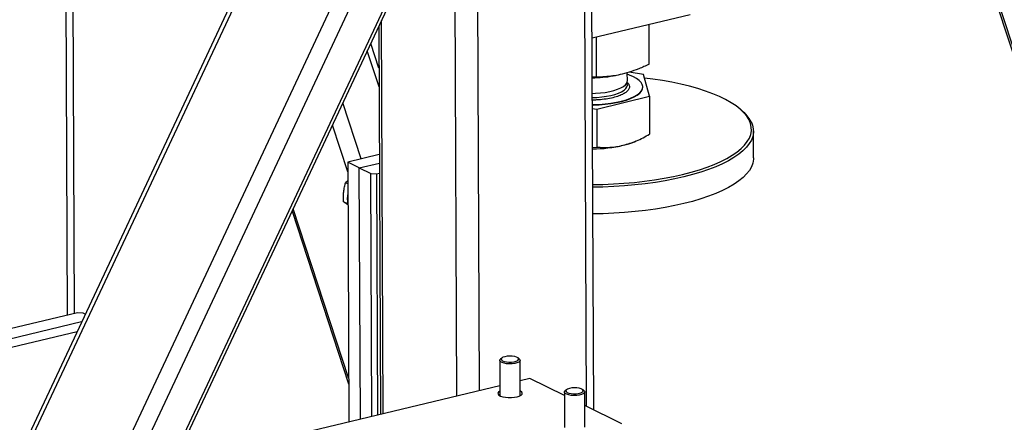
# Model space of a CAD drawing. Header units: millimetres. Extents: x 5 to 589, y 5 to 415.
# Tile 64 of 115: x 426 to 440, y 278 to 284. Entities that reach past the tile are written whole.
import ezdxf

# ---------------------------------------------------------------- set-up
doc = ezdxf.new("R2010")
doc.units = ezdxf.units.MM
doc.layers.add('TRAIT-FORT', color=4, linetype='Continuous', lineweight=25)

msp = doc.modelspace()

# ---------------------------------------------------------------- linework, layer by layer
at = {"layer": 'TRAIT-FORT', "color": 4, "linetype": 'Continuous', "lineweight": 25}
for p, q in [((426.23174, 277.32026), (431.4495, 288.4534)), ((434.43177, 278.33992), (434.38649, 288.47662)), ((431.37729, 288.43609), (426.27849, 277.55679)), ((434.33255, 278.38862), (434.28771, 288.42675)), ((426.2447, 274.41926), (432.7214, 288.23862)), ((428.46744, 277.56753), (433.47814, 288.25887)), ((428.52077, 277.58031), (433.53147, 288.27165)), ((426.38711, 274.15297), (432.93865, 288.13199)), ((427.03004, 279.67552), (426.9939, 287.76402)), ((427.12894, 279.69922), (427.09281, 287.78773)), ((432.82512, 278.61217), (432.78905, 286.68755)), ((432.50759, 278.53605), (432.47418, 286.01572)), ((439.88776, 284.72125), (446.01376, 266.00585)), ((446.01337, 266.09329), (439.9214, 284.70474)), ((435.78814, 283.90567), (434.40839, 283.57491)), ((431.40754, 283.73982), (431.43194, 278.27819)), ((431.47216, 278.28783), (431.44743, 283.82493)), ((435.21396, 283.20985), (435.21147, 283.76743)), ((431.41016, 283.15206), (431.29581, 283.50142)), ((434.47363, 283.02781), (434.47111, 283.58994)), ((431.41132, 282.89347), (431.24665, 283.39654)), ((434.70598, 283.0452), (434.73904, 283.05084)), ((434.90553, 282.97657), (434.90503, 283.09)), ((435.13199, 283.06595), (434.93074, 283.09675)), ((435.21598, 282.75774), (435.13199, 283.06595)), ((434.47363, 283.02781), (434.41084, 283.02648)), ((435.12179, 282.88717), (435.12177, 282.89255)), ((431.16133, 281.87539), (430.90326, 282.66383)), ((434.47564, 282.5757), (435.21598, 282.75774)), ((435.21598, 282.75774), (435.21836, 282.22487)), ((434.41281, 282.58532), (434.47564, 282.5757)), ((434.47564, 282.5757), (434.47803, 282.04284)), ((436.52261, 282.55144), (436.49589, 282.57462)), ((430.97106, 281.69585), (430.75663, 282.35097)), ((436.68182, 281.8925), (436.68014, 282.26845)), ((435.00563, 282.11891), (435.02959, 282.12914)), ((431.41559, 281.93634), (430.97046, 281.82963)), ((434.41526, 282.03765), (434.47803, 282.04284)), ((431.13278, 281.74996), (430.97046, 281.82963)), ((430.97046, 281.82963), (430.98681, 278.17148)), ((431.13278, 281.74996), (431.41612, 281.81789)), ((431.13278, 281.74996), (431.29509, 281.6703)), ((431.14859, 278.21027), (431.13278, 281.74996)), ((431.31038, 278.24905), (431.29509, 281.6703)), ((431.29509, 281.6703), (431.37458, 281.66564)), ((431.37458, 281.66564), (431.41676, 281.67575)), ((431.37458, 281.66564), (431.38976, 278.26808)), ((430.97163, 281.56932), (430.94045, 281.53874)), ((430.97183, 281.52333), (430.94045, 281.53874)), ((430.97274, 281.2411), (430.91312, 281.27036)), ((430.18854, 281.13884), (430.98441, 278.7074)), ((430.98402, 278.79485), (430.20516, 281.17431)), ((427.17111, 279.70933), (425.38414, 279.28095)), ((427.22691, 279.58042), (425.53189, 279.17408)), ((427.2506, 279.70467), (427.17111, 279.70933)), ((427.27868, 279.69089), (427.2506, 279.70467)), ((425.69421, 279.09441), (427.1643, 279.44683)), ((433.11148, 279.03719), (433.1137, 278.54027)), ((433.13973, 279.07136), (433.12117, 279.05496)), ((433.38735, 279.05615), (433.36864, 279.07238)), ((433.39941, 278.54154), (433.39719, 279.03847)), ((433.53189, 278.7816), (433.39848, 278.74962)), ((434.02066, 278.5417), (433.53189, 278.7816)), ((433.11307, 278.6812), (429.16618, 277.73503)), ((434.04869, 278.62523), (434.03013, 278.60883)), ((434.29631, 278.61002), (434.2776, 278.62625)), ((434.02044, 278.59106), (434.02266, 278.09413)), ((434.30837, 278.09541), (434.30615, 278.59233)), ((434.83041, 278.14427), (434.30701, 278.40116))]:
    msp.add_line(p, q, dxfattribs=at)
at = {"layer": 'TRAIT-FORT', "color": 4, "linetype": 'Continuous', "lineweight": 25, "flags": 128}
for points in [[(434.41257, 282.64009), (434.42325, 282.64027), (434.5093, 282.64363), (434.5937, 282.65045), (434.67526, 282.66061), (434.75285, 282.67399), (434.82536, 282.69039), (434.89178, 282.70958), (434.95118, 282.73129), (435.00273, 282.75522), (435.0457, 282.78104), (435.07949, 282.80837), (435.10362, 282.83684), (435.11776, 282.86604), (435.1217, 282.89557), (435.11539, 282.92502), (435.09893, 282.95396), (435.07253, 282.98199), (435.03658, 283.00872), (434.99158, 283.03378), (434.93815, 283.05681), (434.90512, 283.0686)], [(434.41186, 282.79884), (434.4567, 282.80031), (434.52706, 282.80539), (434.59477, 282.81376), (434.65852, 282.82526), (434.71707, 282.83966), (434.76928, 282.85667), (434.81412, 282.87598), (434.85074, 282.8972), (434.87842, 282.91991), (434.89661, 282.94369), (434.90497, 282.96806), (434.90553, 282.97657)], [(434.85878, 282.84461), (434.88413, 282.86764), (434.89989, 282.89161), (434.90576, 282.91606), (434.90161, 282.9405), (434.89865, 282.94732)], [(436.61754, 282.42699), (436.58654, 282.47729), (436.54575, 282.52673), (436.49536, 282.57509), (436.43557, 282.62215), (436.36667, 282.66772), (436.28897, 282.71157), (436.2028, 282.75351), (436.10855, 282.79337), (436.00665, 282.83095), (435.89754, 282.8661), (435.78172, 282.89865), (435.65971, 282.92846), (435.53204, 282.9554), (435.3993, 282.97934), (435.26206, 283.00018), (435.14588, 283.01498)], [(434.41212, 282.74071), (434.47473, 282.74313), (434.54455, 282.74905), (434.61139, 282.75822), (434.67395, 282.77046), (434.73102, 282.78554), (434.78147, 282.80316), (434.82434, 282.82298), (434.85878, 282.84461)], [(434.41259, 282.63472), (434.42327, 282.6349), (434.50932, 282.63826), (434.59372, 282.64507), (434.67529, 282.65524), (434.75287, 282.66862), (434.82538, 282.68502), (434.89181, 282.70421), (434.95121, 282.72592), (435.00276, 282.74985), (435.04572, 282.77567), (435.07951, 282.803), (435.10364, 282.83147), (435.11778, 282.86067), (435.12179, 282.88717)], [(434.41759, 281.51431), (434.55962, 281.5169), (434.7096, 281.52298), (434.85818, 281.53246), (435.00469, 281.5453), (435.14846, 281.56145), (435.28888, 281.58083), (435.42529, 281.60336), (435.5571, 281.62893), (435.68372, 281.65743), (435.80458, 281.68874), (435.91914, 281.7227), (436.02689, 281.75918), (436.12735, 281.79801), (436.22007, 281.83902), (436.30464, 281.88201), (436.38067, 281.92681), (436.44783, 281.97321), (436.50582, 282.021), (436.55438, 282.06997), (436.5933, 282.1199), (436.62239, 282.17056), (436.64153, 282.22174), (436.65063, 282.2732), (436.64966, 282.32472), (436.63861, 282.37606), (436.61754, 282.42699)], [(436.64581, 282.40193), (436.66714, 282.35036), (436.67833, 282.29837), (436.67931, 282.2462), (436.67009, 282.19409), (436.65071, 282.14226), (436.62125, 282.09095), (436.58185, 282.04039), (436.53267, 281.9908), (436.47395, 281.94241), (436.40594, 281.89542), (436.32894, 281.85006), (436.2433, 281.80652), (436.14941, 281.76499), (436.04768, 281.72567), (435.93856, 281.68873), (435.82255, 281.65433), (435.70016, 281.62263), (435.57194, 281.59377), (435.43846, 281.56788), (435.30032, 281.54507), (435.15813, 281.52544), (435.01253, 281.50909), (434.86417, 281.49608), (434.71371, 281.48648), (434.56183, 281.48032), (434.41776, 281.4777)], [(436.68182, 281.8925), (436.68099, 281.87026), (436.67177, 281.81814), (436.65239, 281.76632), (436.62293, 281.71501), (436.58353, 281.66445), (436.53435, 281.61486), (436.47563, 281.56646), (436.40761, 281.51948), (436.33062, 281.47411), (436.24498, 281.43057), (436.15109, 281.38905), (436.04936, 281.34973), (435.94024, 281.31279), (435.82423, 281.27839), (435.70184, 281.24669), (435.57362, 281.21783), (435.44014, 281.19193), (435.302, 281.16912), (435.15981, 281.1495), (435.01421, 281.13314), (434.86585, 281.12014), (434.71539, 281.11053), (434.56351, 281.10438), (434.41944, 281.10175)], [(433.32035, 278.99482), (433.28372, 278.9902), (433.24492, 278.9891), (433.20681, 278.99163), (433.17222, 278.99758), (433.14373, 279.00651), (433.12344, 279.01777), (433.11286, 279.03051), (433.11276, 279.0438), (433.12117, 279.05496)], [(433.31103, 279.01964), (433.34062, 279.02712), (433.36253, 279.03723), (433.37483, 279.04906), (433.37641, 279.06156), (433.36714, 279.07363), (433.34784, 279.08418), (433.32022, 279.09228), (433.28674, 279.09722), (433.25037, 279.09855), (433.21435, 279.09615), (433.18187, 279.09025), (433.15583, 279.08135), (433.13853, 279.07026), (433.13151, 279.05795), (433.1354, 279.04553), (433.14985, 279.0341), (433.17357, 279.02466), (433.20447, 279.01807), (433.23979, 279.0149), (433.27639, 279.01544), (433.31103, 279.01964)], [(433.38735, 279.05615), (433.3918, 279.05164), (433.39719, 279.03851), (433.39198, 279.02532), (433.37657, 279.01306), (433.35208, 279.00263), (433.32035, 278.99482)], [(434.21999, 278.5735), (434.24958, 278.58099), (434.2715, 278.5911), (434.28379, 278.60293), (434.28538, 278.61543), (434.2761, 278.62749), (434.2568, 278.63805), (434.22918, 278.64615), (434.1957, 278.65109), (434.15933, 278.65242), (434.12331, 278.65002), (434.09084, 278.64411), (434.06479, 278.63522), (434.04749, 278.62412), (434.04047, 278.61182), (434.04436, 278.5994), (434.05881, 278.58796), (434.08254, 278.57853), (434.11343, 278.57193), (434.14875, 278.56876), (434.18535, 278.5693), (434.21999, 278.5735)], [(434.29631, 278.61002), (434.30077, 278.60551), (434.30615, 278.59237), (434.30095, 278.57918), (434.28553, 278.56692), (434.26105, 278.5565), (434.22932, 278.54868)], [(433.11341, 278.605), (433.0947, 278.59206), (433.08563, 278.57768), (433.08729, 278.56302), (433.09958, 278.54901), (433.12173, 278.53652), (433.15233, 278.52633), (433.18948, 278.5191), (433.23083, 278.51527), (433.27379, 278.51509), (433.31565, 278.51856), (433.3538, 278.52547)], [(433.3538, 278.52547), (433.38582, 278.53538), (433.40972, 278.54768), (433.42398, 278.56158), (433.42771, 278.57621), (433.42068, 278.59066), (433.40332, 278.60402), (433.39912, 278.60627)], [(434.22932, 278.54868), (434.19269, 278.54406), (434.15388, 278.54297), (434.11577, 278.54549), (434.08119, 278.55144), (434.05269, 278.56038), (434.0324, 278.57163), (434.02182, 278.58438), (434.02173, 278.59767), (434.03013, 278.60883)]]:
    msp.add_lwpolyline(points, dxfattribs=at)
at = {"layer": 'TRAIT-FORT', "color": 4, "linetype": 'Continuous', "lineweight": 25}
for centre, radius, start, end in [((434.38966, 284.94899), 1.92989, 270.629913, 279.433937), ((436.19397, 282.15513), 0.51485, 28.644981, 50.332553), ((434.61898, 283.04242), 1.00119, 283.252458, 292.718176), ((434.4018, 283.9973), 1.98044, 270.391881, 283.035137), ((431.30275, 281.31773), 0.33877, 167.190011, 193.321867)]:
    msp.add_arc(centre, radius, start, end, dxfattribs=at)
for points, knots in [([(435.21396, 283.20985), (435.16459, 283.18718), (435.07109, 283.14424), (434.93352, 283.09562), (434.81138, 283.06337), (434.69807, 283.04324), (434.58813, 283.03113), (434.51303, 283.02895), (434.47363, 283.02781)], [0, 0, 0, 0, 0.20206835, 0.38269984, 0.55531458, 0.69299169, 0.83889419, 1, 1, 1, 1]), ([(434.89887, 282.95693), (434.89949, 282.95651), (434.91671, 282.94474), (434.92687, 282.92516), (434.93497, 282.90019), (434.93438, 282.87569), (434.92232, 282.84614), (434.89711, 282.82436), (434.88486, 282.81379)], [0, 0, 0, 0, 0.009770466, 0.269836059, 0.397312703, 0.524824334, 0.769320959, 1, 1, 1, 1]), ([(434.88486, 282.81379), (434.86943, 282.8037), (434.83765, 282.78293), (434.76795, 282.75556), (434.68181, 282.7322), (434.58141, 282.71483), (434.49081, 282.70688), (434.43383, 282.7042), (434.41392, 282.70417), (434.41228, 282.70416)], [0, 0, 0, 0, 0.166089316, 0.342127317, 0.525483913, 0.712731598, 0.899979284, 0.991762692, 1, 1, 1, 1]), ([(434.84849, 282.0679), (434.9105, 282.08647), (435.0359, 282.12403), (435.1571, 282.19101), (435.21836, 282.22487)], [0, 0, 0, 0, 0.49451073, 1, 1, 1, 1]), ([(434.47803, 282.04284), (434.53822, 282.0397), (434.62898, 282.03496), (434.75356, 282.04737), (434.81678, 282.06104), (434.84849, 282.0679)], [0, 0, 0, 0, 0.49525132, 0.7468182, 1, 1, 1, 1]), ([(430.91312, 281.27036), (430.91167, 281.30693), (430.90926, 281.3674), (430.91836, 281.44894), (430.92964, 281.50127), (430.93805, 281.53042), (430.94045, 281.53874)], [0, 0, 0, 0, 0.38554949, 0.63764185, 0.89654625, 1, 1, 1, 1]), ([(430.97314, 281.23163), (430.9643, 281.2372), (430.94175, 281.25141), (430.92395, 281.26319), (430.91312, 281.27036)], [0, 0, 0, 0, 0.39151103, 1, 1, 1, 1])]:
    msp.add_open_spline(points, degree=3, knots=knots, dxfattribs=at)

doc.saveas('drawing.dxf')
